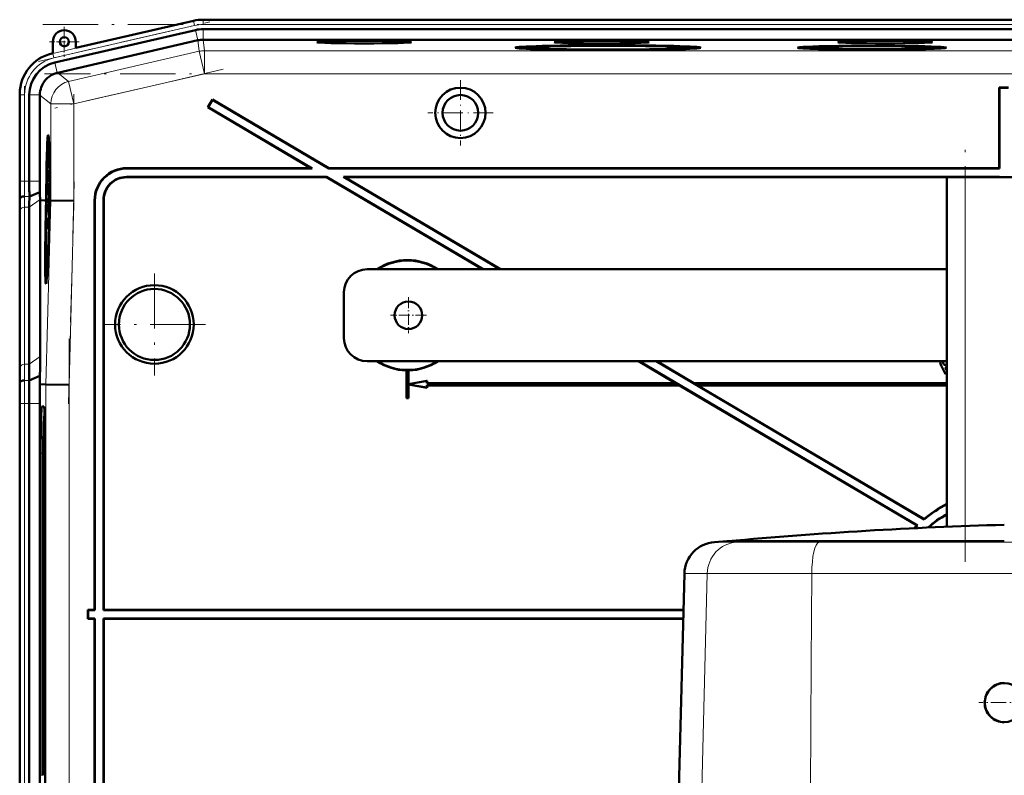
# Model space of a CAD drawing. Extents: x -1351 to 1763, y -1300 to 612.
# Tile 76 of 78: x 1260 to 1474, y 402 to 566. Entities that reach past the tile are written whole.
import ezdxf

# ---------------------------------------------------------------- set-up
doc = ezdxf.new("R2010")
doc.units = 0
doc.linetypes.add('DASHDOT', pattern=[18.5, 12, -3, 0.5, -3])

msp = doc.modelspace()

# ---------------------------------------------------------------- linework, layer by layer
at = {"color": 7, "linetype": 'DASHDOT', "lineweight": 18}
for p, q in [((1263.95, 556.76), (1301.14, 565.35)), ((1264.87, 564.79), (1682.54, 564.79)), ((1304.08, 555.04), (1267.48, 546.59)), ((1682.2, 554.09), (1265.21, 554.09)), ((1260.89, 528.84), (1260.89, 551.4)), ((1271.6, 549.65), (1271.6, 524.37)), ((1465.31, 448.01), (1465.31, 539.17)), ((1271.7, 530.56), (1270.44, 482.34)), ((1289.11, 510.67), (1289.11, 488.48)), ((1300.21, 499.58), (1278.01, 499.58)), ((1270.55, 496.55), (1270.55, 376.6)), ((1260.89, 381.55), (1260.89, 491.61))]:
    msp.add_line(p, q, dxfattribs=at)
at = {"color": 7, "lineweight": 18}
for p, q in [((1267.03, 558.5), (1297.61, 565.55)), ((1297.61, 565.55), (1297.6, 565.59)), ((1297.83, 564.58), (1297.61, 565.55)), ((1299.68, 565.79), (1299.68, 565.83)), ((1299.68, 564.79), (1299.68, 565.79)), ((1299.68, 565.79), (1647.74, 565.79)), ((1297.83, 564.58), (1267.26, 557.52)), ((1298.58, 561.34), (1298.06, 563.58)), ((1299.68, 564.79), (1647.74, 564.79)), ((1299.68, 561.46), (1299.68, 563.76)), ((1298.57, 561.34), (1298.84, 558.96)), ((1299.96, 559.09), (1299.69, 561.46)), ((1267.03, 558.53), (1267.03, 558.5)), ((1267.26, 557.52), (1267.03, 558.5)), ((1298.84, 558.96), (1270.47, 552.41)), ((1298.84, 558.96), (1299.96, 554.09)), ((1647.45, 559.09), (1299.96, 559.09)), ((1299.96, 559.09), (1299.96, 554.09)), ((1268.01, 554.28), (1267.49, 556.52)), ((1270.47, 552.41), (1268.09, 554.3)), ((1270.47, 552.41), (1271.6, 547.54)), ((1271.6, 547.54), (1299.96, 554.09)), ((1647.45, 554.09), (1299.96, 554.09)), ((1259.89, 549.52), (1259.86, 549.52)), ((1259.89, 530.72), (1259.89, 549.52)), ((1260.89, 549.52), (1259.89, 549.52)), ((1260.89, 549.52), (1260.89, 530.72)), ((1264.22, 549.52), (1261.92, 549.52)), ((1264.22, 549.43), (1266.6, 547.54)), ((1266.6, 547.54), (1271.6, 547.54)), ((1266.6, 547.54), (1266.6, 526.54)), ((1271.6, 526.48), (1271.6, 547.54)), ((1283.1, 533.58), (1283.17, 533.51)), ((1259.89, 530.72), (1259.86, 530.72)), ((1260.89, 530.72), (1259.89, 530.72)), ((1260.89, 530.72), (1261.92, 530.72)), ((1261.92, 530.72), (1264.22, 530.72)), ((1283.1, 531.58), (1283.04, 531.65)), ((1465.31, 455.76), (1465.31, 531.58)), ((1259.88, 526.58), (1259.83, 526.58)), ((1260.91, 527.41), (1261.94, 527.41)), ((1261.92, 525.06), (1264.27, 526.72)), ((1266.6, 526.54), (1265.55, 486.56)), ((1270.55, 486.49), (1271.6, 526.48)), ((1276.11, 526.58), (1276.18, 526.51)), ((1278.04, 526.65), (1278.11, 526.58)), ((1259.89, 490.24), (1259.89, 524.38)), ((1260.89, 525.06), (1260.89, 490.92)), ((1260.89, 525.06), (1261.92, 525.06)), ((1261.92, 490.92), (1264.27, 492.58)), ((1260.89, 490.92), (1261.92, 490.92)), ((1460.18, 490.5), (1460.16, 490.49)), ((1260.87, 487.41), (1261.89, 487.41)), ((1265.55, 486.56), (1265.55, 386.6)), ((1270.55, 386.66), (1270.55, 486.49)), ((1259.86, 482.43), (1259.89, 482.43)), ((1260.89, 482.43), (1259.89, 482.43)), ((1259.89, 390.72), (1259.89, 482.43)), ((1260.89, 482.43), (1261.92, 482.43)), ((1260.89, 482.43), (1260.89, 390.72)), ((1261.92, 482.43), (1264.22, 482.43)), ((1265.11, 481.73), (1264.65, 481.76)), ((1265.26, 479.69), (1265.15, 479.59)), ((1264.38, 471.58), (1264.94, 471.58)), ((1410.82, 452.26), (1415.6, 452.26)), ((1418.25, 452.45), (1415.6, 452.26)), ((1415.6, 452.26), (1433.5, 452.26)), ((1434.13, 452.45), (1433.5, 452.26)), ((1433.5, 452.26), (1514.12, 452.26)), ((1404.29, 445.46), (1409.25, 445.46)), ((1409.25, 445.46), (1408.06, 398.48)), ((1409.25, 445.46), (1431.97, 445.46)), ((1431.97, 445.46), (1431.85, 426.01)), ((1431.97, 445.46), (1515.65, 445.46)), ((1431.85, 426.01), (1431.68, 398.48)), ((1264.94, 401.58), (1264.38, 401.58))]:
    msp.add_line(p, q, dxfattribs=at)
at = {"color": 7, "lineweight": 50}
for p, q in [((1297.6, 565.59), (1272.03, 559.69)), ((1314.67, 565.83), (1299.68, 565.83)), ((1314.67, 565.83), (1627.47, 565.83)), ((1298.06, 563.58), (1267.49, 556.52)), ((1299.68, 563.76), (1647.74, 563.76)), ((1267.03, 561.03), (1267.03, 558.53)), ((1298.57, 561.34), (1268.09, 554.3)), ((1272.03, 559.69), (1272.03, 561.03)), ((1299.68, 561.46), (1299.69, 561.46)), ((1647.73, 561.46), (1299.69, 561.46)), ((1267.03, 558.53), (1266.83, 558.49)), ((1369.57, 559.74), (1369.51, 559.51)), ((1387.19, 559.21), (1387.19, 559.27)), ((1387.19, 559.27), (1387.19, 559.21)), ((1388.19, 559.27), (1388.19, 559.21)), ((1388.19, 559.21), (1388.19, 559.27)), ((1405.81, 559.74), (1405.87, 559.51)), ((1430.72, 559.74), (1430.67, 559.54)), ((1444.54, 559.37), (1444.53, 559.32)), ((1444.54, 559.32), (1444.54, 559.37)), ((1445.54, 559.37), (1445.54, 559.32)), ((1445.54, 559.32), (1445.54, 559.37)), ((1459.35, 559.74), (1459.4, 559.54)), ((1268.01, 554.28), (1268.09, 554.3)), ((1472.78, 551.01), (1472.71, 551.08)), ((1472.71, 551.08), (1472.71, 533.58)), ((1472.71, 551.08), (1474.71, 551.08)), ((1472.78, 551.01), (1472.78, 533.51)), ((1472.78, 551.01), (1474.64, 551.01)), ((1259.86, 549.72), (1259.86, 530.72)), ((1261.92, 549.52), (1261.92, 530.72)), ((1264.22, 549.43), (1264.22, 549.52)), ((1264.22, 549.43), (1264.22, 530.72)), ((1301.73, 548.51), (1300.71, 546.78)), ((1301.75, 548.41), (1300.81, 546.81)), ((1301.75, 548.41), (1301.73, 548.51)), ((1301.73, 548.51), (1327.04, 533.58)), ((1301.75, 548.41), (1327.02, 533.51)), ((1300.81, 546.81), (1300.71, 546.78)), ((1300.71, 546.78), (1323.11, 533.58)), ((1300.81, 546.81), (1323.36, 533.51)), ((1266.02, 539.01), (1266.21, 539.06)), ((1266.21, 533.13), (1266.19, 530.61)), ((1266.2, 531.25), (1266.22, 533.13)), ((1266.22, 533.13), (1266.21, 533.13)), ((1266.22, 533.13), (1266.27, 533.13)), ((1283.1, 533.58), (1323.11, 533.58)), ((1283.17, 533.51), (1323.36, 533.51)), ((1323.36, 533.51), (1323.11, 533.58)), ((1327.02, 533.51), (1327.04, 533.58)), ((1327.02, 533.51), (1472.78, 533.51)), ((1327.04, 533.58), (1472.71, 533.58)), ((1472.71, 533.58), (1472.78, 533.51)), ((1266.2, 530.67), (1266.26, 530.67)), ((1266.23, 531.55), (1266.28, 531.55)), ((1266.26, 531.16), (1266.26, 530.66)), ((1266.26, 530.66), (1266.32, 530.66)), ((1326.52, 531.65), (1283.04, 531.65)), ((1326.5, 531.58), (1283.1, 531.58)), ((1326.5, 531.58), (1326.52, 531.65)), ((1326.5, 531.58), (1360.41, 511.58)), ((1326.52, 531.65), (1360.55, 511.58)), ((1472.78, 531.65), (1330.18, 531.65)), ((1330.18, 531.65), (1364.21, 511.58)), ((1330.43, 531.58), (1330.18, 531.65)), ((1472.71, 531.58), (1330.43, 531.58)), ((1330.43, 531.58), (1364.35, 511.58)), ((1461.31, 455.6), (1461.31, 531.58)), ((1465.31, 531.58), (1461.31, 531.58)), ((1465.31, 531.58), (1482.31, 531.58)), ((1472.78, 531.65), (1472.71, 531.58)), ((1472.78, 531.65), (1472.78, 531.58)), ((1266.18, 528.97), (1266.22, 528.97)), ((1266.19, 528.24), (1266.18, 528.97)), ((1266.19, 530.61), (1266.32, 530.61)), ((1266.21, 530.22), (1266.32, 530.22)), ((1266.22, 529), (1266.22, 528.68)), ((1266.22, 528.68), (1266.23, 528.73)), ((1266.22, 528.68), (1266.26, 528.68)), ((1266.23, 528.81), (1266.26, 528.8)), ((1266.23, 528.73), (1266.23, 528.81)), ((1266.23, 528.73), (1266.26, 528.73)), ((1266.26, 528.94), (1266.24, 528.29)), ((1266.24, 527.8), (1266.27, 528.93)), ((1266.26, 530.02), (1266.33, 530.02)), ((1266.27, 528.93), (1266.34, 528.92)), ((1259.88, 526.58), (1259.91, 527.01)), ((1261.94, 527.41), (1264.23, 528.36)), ((1264.27, 526.57), (1264.27, 526.72)), ((1264.27, 492.58), (1264.27, 526.57)), ((1265.23, 526.56), (1264.27, 526.57)), ((1265.6, 526.56), (1265.23, 526.56)), ((1265.44, 526.54), (1265.44, 526.56)), ((1265.6, 526.56), (1265.44, 526.56)), ((1265.6, 526.54), (1265.44, 526.54)), ((1265.55, 524.59), (1265.6, 526.54)), ((1265.65, 526.54), (1265.59, 524.59)), ((1265.64, 524.59), (1265.69, 526.54)), ((1265.65, 526.56), (1265.65, 526.56)), ((1265.69, 526.56), (1265.65, 526.56)), ((1265.65, 526.56), (1265.69, 526.56)), ((1265.69, 526.54), (1265.65, 526.54)), ((1266.26, 527.52), (1266.15, 526.43)), ((1266.15, 526.02), (1266.26, 527.11)), ((1266.15, 526.43), (1266.15, 526.02)), ((1266.19, 528.24), (1266.24, 528.24)), ((1266.19, 527.75), (1266.19, 528.24)), ((1266.19, 527.75), (1266.35, 527.75)), ((1266.24, 528.29), (1266.24, 527.8)), ((1266.24, 527.8), (1266.35, 527.8)), ((1266.26, 527.52), (1266.35, 527.51)), ((1266.26, 527.11), (1266.26, 527.52)), ((1266.26, 527.11), (1266.35, 527.11)), ((1266.35, 526.54), (1266.31, 524.58)), ((1266.4, 526.56), (1266.35, 526.56)), ((1266.4, 526.55), (1266.35, 526.55)), ((1266.4, 526.54), (1266.35, 526.54)), ((1266.36, 525.1), (1266.4, 526.54)), ((1266.44, 526.54), (1266.41, 525.1)), ((1266.44, 526.56), (1266.52, 526.56)), ((1266.51, 526.55), (1266.44, 526.55)), ((1266.51, 526.54), (1266.44, 526.54)), ((1266.52, 526.56), (1266.52, 526.55)), ((1266.6, 526.54), (1266.52, 526.55)), ((1271.6, 526.48), (1266.6, 526.54)), ((1276.11, 526.58), (1276.11, 437.58)), ((1276.18, 526.51), (1276.18, 437.51)), ((1278.04, 437.51), (1278.04, 526.65)), ((1278.11, 437.58), (1278.11, 526.58)), ((1261.92, 525.06), (1261.92, 490.92)), ((1266.14, 524.5), (1266.19, 524.5)), ((1266.15, 523.8), (1266.14, 524.5)), ((1266.15, 526.02), (1266.34, 526.02)), ((1266.18, 525.77), (1266.34, 525.77)), ((1266.2, 524.64), (1266.22, 524.64)), ((1266.23, 525.58), (1266.22, 524.15)), ((1266.24, 525.58), (1266.23, 525.58)), ((1266.23, 523.75), (1266.24, 525.58)), ((1266.24, 525.58), (1266.33, 525.58)), ((1266.36, 525.1), (1266.41, 525.1)), ((1266.41, 525.1), (1266.36, 525.1)), ((1259.86, 523.65), (1259.86, 489.51)), ((1259.86, 523.65), (1259.86, 489.51)), ((1266.12, 522.76), (1266.1, 520.24)), ((1266.11, 520.88), (1266.13, 522.76)), ((1266.13, 522.76), (1266.12, 522.76)), ((1266.13, 522.76), (1266.26, 522.76)), ((1266.15, 523.8), (1266.17, 523.8)), ((1266.15, 523.3), (1266.15, 523.8)), ((1266.15, 523.3), (1266.27, 523.3)), ((1266.17, 523.85), (1266.17, 523.35)), ((1266.17, 523.35), (1266.23, 523.75)), ((1266.17, 523.35), (1266.27, 523.35)), ((1266.22, 524.15), (1266.19, 523.96)), ((1266.19, 522.71), (1266.25, 522.71)), ((1266.23, 523.75), (1266.28, 523.75)), ((1266.38, 524.08), (1266.34, 524.08)), ((1266.34, 524.08), (1266.38, 524.08)), ((1266.1, 520.29), (1266.18, 520.29)), ((1266.1, 520.24), (1266.17, 520.24)), ((1266.14, 521.18), (1266.19, 521.18)), ((1266.17, 520.79), (1266.17, 520.29)), ((1266.2, 521.07), (1266.21, 521.53)), ((1266.08, 518.13), (1266.07, 517.68)), ((1266.1, 518.43), (1266.08, 518.13)), ((1266.09, 519.7), (1266.09, 519.16)), ((1266.15, 519.7), (1266.09, 519.7)), ((1266.09, 519.16), (1266.13, 519.16)), ((1461.31, 511.58), (1335.31, 511.58)), ((1265.59, 510.21), (1265.79, 510.16)), ((1330.31, 496.58), (1330.31, 506.58)), ((1335.31, 491.58), (1461.31, 491.58)), ((1394.32, 491.58), (1402.38, 486.83)), ((1394.46, 491.58), (1454.95, 455.9)), ((1398.12, 491.58), (1456.4, 457.21)), ((1398.26, 491.58), (1406.31, 486.83)), ((1459.9, 491.32), (1459.92, 491.32)), ((1460.16, 490.49), (1461.05, 488.74)), ((1461.06, 488.76), (1460.18, 490.5)), ((1460.53, 491.29), (1460.51, 491.29)), ((1460.97, 490.8), (1460.97, 490.79)), ((1460.97, 490.24), (1461, 490.22)), ((1460.97, 490.24), (1461.31, 489.57)), ((1461.31, 489.61), (1461, 490.22)), ((1261.89, 487.41), (1264.24, 488.38)), ((1264.2, 486.58), (1264.24, 488.38)), ((1343.88, 489.59), (1343.86, 489.58)), ((1343.86, 489.58), (1343.86, 483.58)), ((1343.88, 489.59), (1343.88, 483.59)), ((1344.36, 489.58), (1344.34, 489.59)), ((1344.34, 486.59), (1344.34, 489.59)), ((1344.36, 486.61), (1344.36, 489.58)), ((1461.05, 488.74), (1461.31, 488.87)), ((1461.06, 488.76), (1461.05, 488.74)), ((1461.31, 488.89), (1461.06, 488.76)), ((1259.83, 486.58), (1259.87, 487.01)), ((1264.2, 486.58), (1265.55, 486.56)), ((1270.55, 486.49), (1265.55, 486.56)), ((1348.34, 487.31), (1344.34, 486.59)), ((1344.34, 486.59), (1344.36, 486.61)), ((1344.34, 483.59), (1344.34, 486.56)), ((1344.36, 486.54), (1344.34, 486.56)), ((1344.34, 486.56), (1348.34, 485.85)), ((1348.36, 487.33), (1344.36, 486.61)), ((1344.36, 483.58), (1344.36, 486.54)), ((1344.36, 486.54), (1348.36, 485.83)), ((1348.34, 487.31), (1348.36, 487.33)), ((1348.34, 486.81), (1348.34, 487.31)), ((1348.34, 486.81), (1348.36, 486.83)), ((1348.34, 486.81), (1402.44, 486.81)), ((1403.23, 486.35), (1348.34, 486.35)), ((1348.36, 486.33), (1348.34, 486.35)), ((1348.34, 485.85), (1348.34, 486.35)), ((1348.34, 485.85), (1348.36, 485.83)), ((1348.36, 486.83), (1348.36, 487.33)), ((1348.36, 486.83), (1402.38, 486.83)), ((1403.22, 486.33), (1348.36, 486.33)), ((1348.36, 485.83), (1348.36, 486.33)), ((1402.44, 486.81), (1402.38, 486.83)), ((1402.44, 486.81), (1403.23, 486.35)), ((1403.22, 486.33), (1403.23, 486.35)), ((1403.22, 486.33), (1454.84, 455.89)), ((1406.31, 486.81), (1406.31, 486.83)), ((1461.31, 486.83), (1406.31, 486.83)), ((1406.31, 486.81), (1407.1, 486.35)), ((1406.31, 486.81), (1461.31, 486.81)), ((1407.16, 486.33), (1407.1, 486.35)), ((1461.31, 486.35), (1407.1, 486.35)), ((1407.16, 486.33), (1456.39, 457.29)), ((1461.31, 486.33), (1407.16, 486.33)), ((1343.88, 483.59), (1343.86, 483.58)), ((1344.34, 483.59), (1343.88, 483.59)), ((1344.34, 483.59), (1344.36, 483.58)), ((1259.86, 482.44), (1259.86, 390.72)), ((1261.92, 482.43), (1261.92, 390.72)), ((1264.22, 390.72), (1264.22, 482.43)), ((1265.09, 481.76), (1264.65, 481.76)), ((1344.36, 483.58), (1343.86, 483.58)), ((1265.14, 479.58), (1265.26, 479.7)), ((1265.26, 479.59), (1265.15, 479.59)), ((1264.38, 471.58), (1264.38, 401.58)), ((1264.94, 471.58), (1264.94, 401.58)), ((1265.36, 401.58), (1265.36, 471.58)), ((1454.95, 455.9), (1454.84, 455.89)), ((1456.39, 457.29), (1456.4, 457.21)), ((1413.54, 452.45), (1410.82, 452.26)), ((1413.69, 452.46), (1413.54, 452.45)), ((1418.25, 452.45), (1413.54, 452.45)), ((1444.99, 452.46), (1413.69, 452.46)), ((1434.13, 452.45), (1418.25, 452.45)), ((1473.81, 452.45), (1434.13, 452.45)), ((1473.81, 452.46), (1444.99, 452.46)), ((1404.29, 445.46), (1403.06, 398.5)), ((1274.68, 437.51), (1274.61, 437.58)), ((1276.11, 437.58), (1274.61, 437.58)), ((1274.61, 435.58), (1274.61, 437.58)), ((1276.18, 437.51), (1274.68, 437.51)), ((1274.68, 435.65), (1274.68, 437.51)), ((1276.11, 437.58), (1276.18, 437.51)), ((1278.04, 437.51), (1278.11, 437.58)), ((1404.08, 437.51), (1278.04, 437.51)), ((1404.08, 437.58), (1278.11, 437.58)), ((1274.68, 435.65), (1274.61, 435.58)), ((1274.61, 435.58), (1276.11, 435.58)), ((1274.68, 435.65), (1276.18, 435.65)), ((1276.11, 435.58), (1276.18, 435.65)), ((1276.11, 346.57), (1276.11, 435.58)), ((1276.18, 346.64), (1276.18, 435.65)), ((1278.04, 435.65), (1278.04, 346.5)), ((1278.04, 435.65), (1404.03, 435.65)), ((1278.04, 435.65), (1278.11, 435.58)), ((1278.11, 435.58), (1278.11, 346.57)), ((1278.11, 435.58), (1404.03, 435.58))]:
    msp.add_line(p, q, dxfattribs=at)
at = {"color": 7, "linetype": 'DASHDOT', "lineweight": 18, "ltscale": 0.1625}
for p, q in [((1269.53, 564.28), (1269.53, 557.78)), ((1272.78, 561.03), (1266.28, 561.03))]:
    msp.add_line(p, q, dxfattribs=at)
at = {"color": 7, "linetype": 'DASHDOT', "lineweight": 18, "ltscale": 0.355368}
msp.add_line((1355.62, 552.68), (1355.62, 538.47), dxfattribs=at)
at = {"color": 7, "linetype": 'DASHDOT', "lineweight": 18, "ltscale": 0.355365}
msp.add_line((1362.73, 545.58), (1348.51, 545.58), dxfattribs=at)
at = {"color": 7, "linetype": 'DASHDOT', "lineweight": 18, "ltscale": 0.195001}
for p, q in [((1344.31, 505.48), (1344.31, 497.68)), ((1348.21, 501.58), (1340.41, 501.58))]:
    msp.add_line(p, q, dxfattribs=at)
at = {"color": 7, "linetype": 'DASHDOT', "lineweight": 18, "ltscale": 0.276251}
msp.add_line((1479.33, 417.38), (1468.28, 417.38), dxfattribs=at)
at = {"color": 7, "lineweight": 50}
for points in [[(1266.27, 533.06), (1266.25, 532.54), (1266.23, 532.01)], [(1266.23, 531.55), (1266.27, 532.51), (1266.27, 532.57), (1266.28, 532.59)], [(1266.26, 530.66), (1266.29, 531.17), (1266.3, 531.9)], [(1266.29, 531.89), (1266.27, 531.22), (1266.27, 531.17), (1266.26, 531.16)], [(1266.28, 532.59), (1266.28, 532.47), (1266.29, 531.89)], [(1266.21, 530.22), (1266.2, 530.17), (1266.19, 530.01), (1266.17, 528.95)], [(1266.17, 528.95), (1266.18, 527.89), (1266.19, 527.75)], [(1266.18, 528.97), (1266.2, 529.66), (1266.2, 529.71), (1266.21, 529.73)], [(1266.23, 529.5), (1266.22, 530.11), (1266.22, 530.2), (1266.21, 530.22)], [(1266.21, 529.73), (1266.21, 529.71), (1266.22, 529.48), (1266.22, 529)], [(1266.26, 530.02), (1266.24, 529.68), (1266.23, 529.5)], [(1266.23, 528.81), (1266.24, 529.46), (1266.25, 529.53)], [(1266.25, 529.53), (1266.25, 529.51), (1266.26, 529.08), (1266.26, 528.94)], [(1266.27, 528.93), (1266.27, 529.9), (1266.26, 530.02)], [(1266.13, 524.5), (1266.14, 523.44), (1266.15, 523.3)], [(1266.14, 524.5), (1266.16, 525.17), (1266.17, 525.28)], [(1266.18, 525.77), (1266.16, 525.66), (1266.15, 525.48)], [(1266.17, 525.28), (1266.18, 525.17), (1266.19, 524.51)], [(1266.2, 524.64), (1266.19, 525.68), (1266.19, 525.75), (1266.18, 525.77)], [(1266.19, 522.71), (1266.17, 522.53), (1266.14, 521.64)], [(1266.14, 521.18), (1266.18, 522.14), (1266.18, 522.2), (1266.19, 522.22)], [(1266.21, 521.53), (1266.21, 522.49), (1266.2, 522.67), (1266.19, 522.71)], [(1266.19, 522.22), (1266.19, 522.1), (1266.2, 521.52)], [(1266.2, 521.52), (1266.18, 520.85), (1266.18, 520.8), (1266.17, 520.79)], [(1459.9, 491.32), (1460.01, 490.81), (1460.16, 490.49)], [(1459.92, 491.32), (1460.03, 490.82), (1460.18, 490.5)], [(1460.59, 491.58), (1460.51, 491.31), (1460.51, 491.29)], [(1460.51, 491.29), (1460.53, 491.14), (1460.59, 491), (1460.69, 490.89), (1460.82, 490.81), (1460.97, 490.79)], [(1460.53, 491.29), (1460.55, 491.44), (1460.61, 491.58)], [(1460.97, 490.8), (1460.82, 490.83), (1460.7, 490.9), (1460.6, 491.01), (1460.55, 491.15), (1460.53, 491.29)]]:
    msp.add_lwpolyline(points, dxfattribs=at)
for centre, radius in [((1269.53, 561.03), 1), ((1355.62, 545.58), 5.47), ((1355.62, 545.58), 3.88), ((1289.11, 499.58), 8.54), ((1289.11, 499.58), 7.72), ((1344.31, 501.58), 3), ((1473.81, 417.38), 4.25)]:
    msp.add_circle(centre, radius, dxfattribs=at)
for centre, radius, start, end in [((1299.68, 556.58), 9.25, 90.0004, 102.9992), ((1299.68, 556.58), 9.25, 90.0004, 102.9993), ((1269.53, 561.03), 2.5, 0, 180), ((1299.68, 556.58), 7.19, 90.0004, 102.9993), ((1268.85, 549.72), 8.99, 102.9916, 180.0084), ((1269.1, 549.52), 7.18, 102.9916, 180.0083), ((1269.22, 549.43), 5, 104.049, 114.5678), ((1269.22, 549.43), 5, 160.173, 178.9467), ((1283.1, 526.58), 6.99, 89.9842, 180.0158), ((1283.17, 526.51), 6.99, 89.9842, 180.0158), ((912.27, 530.63), 347.59, 359.3315, 0.0143), ((1617.19, 530.64), 357.33, 179.9869, 180.6511), ((1546.32, 530.65), 284.4, 179.9866, 180.6543), ((1464.59, 530.67), 200.36, 179.9856, 180.6608), ((1266.07, 530.66), 0.129, 339.7839, 3.1342), ((1207.98, 533.53), 58.27, 357.7578, 358.5115), ((1244.29, 531.97), 21.94, 356.5981, 358.9187), ((1283.03, 526.65), 5, 89.9843, 180.0157), ((1283.1, 526.58), 5, 89.9843, 180.0157), ((1052.64, 523.4), 207.22, 0.0687, 0.8785), ((1472.51, 523.4), 212.65, 179.1437, 179.9328), ((1431.21, 524.86), 169.29, 179.1397, 179.9326), ((1380.06, 529.73), 115.84, 180.6772, 181.4875), ((1296.7, 524.36), 30.57, 177.907, 179.7397), ((1248.23, 524.56), 17.96, 357.714, 359.8172), ((1232.83, 524.92), 33.37, 358.353, 359.5324), ((1265.97, 520.29), 0.129, 339.7839, 3.1342), ((1207.89, 523.16), 58.27, 357.7578, 358.5115), ((1244.2, 521.6), 21.94, 356.5981, 358.9187), ((1265.76, 520.38), 0.422, 347.665, 356.3447), ((1344.11, 501.58), 12, 56.4427, 123.5573), ((1335.31, 506.58), 5, 90, 180), ((1344.11, 501.58), 11.9, 57.2111, 122.7889), ((1265.65, 510.27), 0.0799, 184.9657, 228.6663), ((1335.31, 496.58), 5, 180, 270), ((962.97, 492.94), 301.3, 359.133, 359.9322), ((1011.41, 491.22), 250.51, 359.1277, 359.9315), ((1344.11, 501.58), 12, 236.4427, 268.8063), ((1344.11, 501.58), 11.9, 237.2111, 302.7889), ((1344.11, 501.58), 12, 271.1938, 303.5573), ((1460.99, 491.33), 1.09, 166.7891, 180.2581), ((1461.02, 491.32), 1.11, 166.8027, 180.1168), ((1460.98, 491.23), 0.426, 268.4792, 320.2455), ((1460.98, 491.23), 0.444, 268.5621, 317.6223), ((1461, 491.31), 1.08, 268.4741, 286.6021), ((1461.01, 491.26), 1.04, 269.4183, 286.6301), ((1052.5, 489.76), 207.36, 359.1212, 359.9305), ((1344.11, 501.58), 11.99, 268.8884, 271.1116), ((912.78, 482.52), 347.08, 359.9853, 0.6691), ((841.85, 482.54), 420.07, 359.9858, 0.6638), ((738.3, 482.47), 525.92, 359.9957, 0.4468), ((1473.71, 436.58), 27, 117.3394, 129.8868), ((1473.71, 436.58), 26.93, 117.4162, 129.9916), ((1473.71, 436.58), 25.07, 119.6446, 131.2461), ((1473.71, 436.58), 25, 119.7358, 131.0455), ((1500.4, -496.69), 953.1, 91.59877, 95.2198), ((1473.71, 436.58), 27, 134.3346, 136.1296), ((1473.71, 436.58), 26.93, 134.1403, 135.972), ((1411.29, 445.28), 7, 93.8317, 178.5), ((1473.81, 417.37), 4.29, 90.031, 134.9654), ((1473.82, 417.37), 4.29, 135.0232, 179.9374), ((1473.81, 417.38), 4.29, 179.9895, 224.9372), ((1473.81, 417.38), 4.29, 224.9922, 269.9703)]:
    msp.add_arc(centre, radius, start, end, dxfattribs=at)
at = {"color": 7, "lineweight": 18}
for centre, radius, start, end in [((1299.68, 556.58), 9.21, 90.0004, 102.9992), ((1299.68, 556.58), 8.21, 90.0004, 102.9993), ((1269.11, 549.52), 9.21, 102.9945, 180.0054), ((1299.96, 554.09), 5, 90, 103), ((1269.11, 549.52), 8.21, 102.9937, 180.0062), ((1580.72, 530.65), 320.83, 179.987, 180.6502), ((1546.52, 530.65), 285.63, 179.9869, 180.6516), ((1450.81, 524.16), 190.91, 179.1449, 179.9328), ((1430.88, 524.86), 169.99, 179.143, 179.9328), ((1030.8, 490.51), 229.1, 359.1224, 359.9306), ((1010.98, 491.22), 249.92, 359.1254, 359.9311), ((876.29, 482.53), 383.61, 359.9854, 0.6681), ((842.09, 482.54), 418.8, 359.9856, 0.6657)]:
    msp.add_arc(centre, radius, start, end, dxfattribs=at)
at = {"color": 7, "lineweight": 50}
for centre, major_axis, ratio, start_param, end_param in [((1299.69, 556.47), (4.97, 0.57), 0.999653, 1.459955, 1.684204), ((1334.7, 560.94), (10.3, 0), 0.026177, 6.280893, 9.427071), ((1334.7, 560.94), (10.3, 0), 0.026177, 3.143885, 4.712389), ((1334.7, 560.94), (10.3, 0), 0.026177, 4.712389, 6.280893), ((1386.3, 560.94), (10.3, 0), 0.026177, 6.280893, 9.427071), ((1386.3, 560.94), (10.3, 0), 0.026177, 3.143885, 4.712389), ((1386.3, 560.94), (10.3, 0), 0.026177, 4.712389, 6.280893), ((1447.91, 560.94), (10.3, 0), 0.026177, 1.570796, 3.143885), ((1447.91, 560.94), (10.3, 0), 0.026177, 3.143885, 6.280893), ((1447.91, 560.94), (10.3, 0), 0.026177, 6.280893, 7.853982), ((1387.69, 559.74), (20.18, 0), 0.026177, 1.570796, 3.143867), ((1387.69, 559.74), (20.18, 0), 0.026177, 3.143867, 4.687608), ((1387.69, 559.74), (18.12, 0), 0.026177, 3.134523, 4.68479), ((1387.69, 559.74), (18.12, 0), 0.026177, 1.570796, 3.134523), ((1387.69, 559.74), (16.2, 0), 0.026177, 6.280893, 9.427071), ((1387.69, 559.74), (16.2, 0), 0.026177, 3.143885, 4.712389), ((1387.69, 559.74), (20.18, 0), 0.026177, 6.280911, 7.853982), ((1387.69, 559.74), (18.12, 0), 0.026177, 0.00707, 1.570796), ((1387.69, 559.74), (16.2, 0), 0.026177, 4.712389, 6.280893), ((1387.69, 559.74), (20.18, 0), 0.026177, 4.73717, 6.280911), ((1387.69, 559.74), (18.12, 0), 0.026177, 4.739988, 6.290255), ((1445.04, 559.74), (16.2, 0), 0.026177, 6.280915, 9.427049), ((1445.04, 559.74), (16.2, 0), 0.026177, 3.143863, 4.681525), ((1445.04, 559.74), (14.31, 0), 0.026177, 3.134525, 4.677453), ((1445.04, 559.74), (14.31, 0), 0.026177, 1.570796, 3.134525), ((1445.04, 559.74), (12.82, 0), 0.026177, 6.280893, 9.427071), ((1445.04, 559.74), (12.82, 0), 0.026177, 3.143885, 4.712389), ((1445.04, 559.74), (14.31, 0), 0.026177, 0.007067, 1.570796), ((1445.04, 559.74), (12.82, 0), 0.026177, 4.712389, 6.280893), ((1445.04, 559.74), (16.2, 0), 0.026177, 4.743253, 6.280915), ((1445.04, 559.74), (14.31, 0), 0.026177, 4.747325, 6.290253), ((1269.22, 549.43), (-3.11, -3.91), 0.999441, 4.242071, 5.038518), ((1266.02, 524.6), (0, 16.16), 0.026176, 6.280689, 7.732162), ((1266.02, 524.6), (0, 16.16), 0.026176, 4.834209, 6.280689), ((1266.02, 524.55), (0, -14.46), 0.026176, 3.147415, 4.572965), ((1266.02, 524.6), (0, 12.78), 0.026176, 6.280849, 7.699465), ((1266.02, 524.55), (0, -14.46), 0.026176, 1.710221, 3.147415), ((1266.02, 524.6), (0, 12.78), 0.026176, 4.866869, 6.280849), ((1266.49, 524.59), (0.09, 10.11), 0.026177, 0.957953, 0.980266), ((1260.91, 526.99), (1, 0), 0.414156, 1.573635, 3.109527), ((1266.01, 524.59), (-0.14, -16.16), 0.026177, 4.590041, 4.591123), ((1266.01, 524.59), (0.13, 14.45), 0.026177, 1.434302, 1.435128), ((1266.01, 524.59), (-0.11, -12.78), 0.026177, 4.557384, 4.557868), ((1266.01, 524.59), (0.11, 12.78), 0.026177, 1.416276, 1.417167), ((1266.49, 524.59), (0.09, 10.11), 0.026177, 1.252956, 1.277212), ((1266.01, 524.59), (-0.11, -12.78), 0.026177, 1.724883, 1.726259), ((1266.01, 524.59), (0.13, 14.45), 0.026177, 4.848514, 4.849727), ((1266.01, 524.59), (-0.14, -16.16), 0.026177, 1.692519, 1.693602), ((1265.97, 524.56), (-0.42, -16.16), 0.026173, 4.711319, 6.286309), ((1265.97, 524.65), (0.38, 14.44), 0.026173, 1.576165, 3.056709), ((1265.97, 524.57), (-0.33, -12.78), 0.026173, 4.711319, 6.283871), ((1265.97, 524.57), (-0.33, -12.78), 0.026173, 0.002779, 1.572781), ((1266.49, 524.59), (0.09, 10.11), 0.026177, 1.428804, 1.45344), ((1265.97, 524.56), (-0.42, -16.16), 0.026173, 0.003123, 1.541551), ((1265.97, 524.65), (0.38, 14.44), 0.026173, 3.134882, 4.673197), ((1266.49, 524.59), (0.09, 10.11), 0.026177, 1.698341, 1.75274), ((1260.87, 486.99), (1, 0), 0.414255, 1.573643, 3.109526), ((1264.65, 471.58), (0, 10.19), 0.026177, 0, 1.570796), ((1265.09, 471.58), (0, 10.19), 0.026177, 4.712389, 6.281573), ((1265.15, 471.58), (0, 8.01), 0.026177, 0.026189, 1.570796), ((1265.15, 471.58), (0, 8.01), 0.026177, 0, 0.026189), ((1265.09, 401.58), (0, 10.19), 0.026177, 3.143205, 4.712389)]:
    msp.add_ellipse(centre, major_axis=major_axis, ratio=ratio, start_param=start_param, end_param=end_param, dxfattribs=at)
at = {"color": 7, "lineweight": 18}
for centre, major_axis, ratio, start_param, end_param in [((1271.6, 547.54), (3.11, 3.91), 0.999441, 0.899117, 2.242476), ((1260.89, 524.36), (1, 0), 0.707107, 1.570796, 3.106686), ((1260.89, 490.21), (1, 0), 0.707107, 1.570796, 3.106686), ((1416.06, 445.28), (0, -7), 0.972225, 3.208469, 4.686209), ((1433.6, 445.28), (0, -7), 0.234049, 3.208469, 4.686209)]:
    msp.add_ellipse(centre, major_axis=major_axis, ratio=ratio, start_param=start_param, end_param=end_param, dxfattribs=at)

doc.saveas('drawing.dxf')
